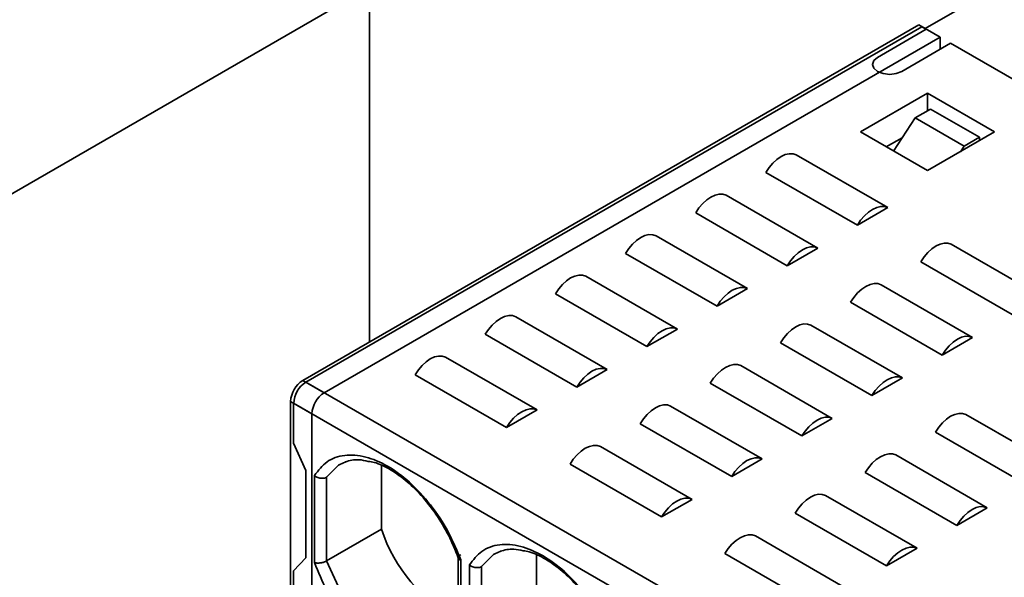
# Model space of a CAD drawing. Header units: millimetres. Extents: x 11 to 199, y 5 to 292.
# Tile 44 of 53: x 106.36 to 112.06, y 166.72 to 169.96. Entities that reach past the tile are written whole.
import ezdxf

# ---------------------------------------------------------------- set-up
doc = ezdxf.new("R2010")
doc.units = ezdxf.units.MM

msp = doc.modelspace()

# ---------------------------------------------------------------- linework, layer by layer
at = {"color": 7, "linetype": 'Continuous', "lineweight": 35}
for p, q in [((111.6058, 169.9046), (115.0004, 171.8643)), ((108.3859, 170.1714), (108.3858, 168.0875)), ((104.745, 168.0425), (108.3859, 170.1443)), ((107.9988, 167.8641), (111.5697, 169.9255)), ((111.5873, 169.9153), (108.0164, 167.8539)), ((111.3292, 169.7377), (111.6121, 169.901)), ((111.5697, 169.9255), (111.6934, 169.8541)), ((111.6121, 169.901), (111.5873, 169.9153)), ((108.1225, 167.7926), (111.6934, 169.8541)), ((111.6934, 169.8541), (111.6934, 169.7847)), ((111.7535, 169.8194), (111.4707, 169.6561)), ((112.5101, 169.3826), (111.7535, 169.8194)), ((111.2302, 169.305), (111.6192, 169.5295)), ((111.6192, 169.5295), (112.0081, 169.305)), ((111.6192, 169.4275), (111.6192, 169.5295)), ((111.5484, 169.3867), (111.6368, 169.4377)), ((111.6368, 169.4377), (111.9197, 169.2744)), ((111.4221, 169.1943), (111.5484, 169.3867)), ((111.8313, 169.2234), (111.5484, 169.3867)), ((111.6192, 169.0805), (111.2302, 169.305)), ((111.4728, 169.2715), (111.3805, 169.2183)), ((112.0081, 169.305), (111.6192, 169.0805)), ((111.9197, 169.2744), (111.8313, 169.2234)), ((111.9197, 169.254), (111.9197, 169.2744)), ((111.8097, 169.1905), (111.8313, 169.2234)), ((110.859, 169.1724), (111.3893, 168.8662)), ((111.2126, 168.7641), (110.6822, 169.0703)), ((110.4524, 168.9376), (110.9828, 168.6315)), ((111.3893, 168.8662), (111.2126, 168.7641)), ((110.806, 168.5294), (110.2757, 168.8356)), ((110.0458, 168.7029), (110.5762, 168.3968)), ((110.9828, 168.6315), (110.806, 168.5294)), ((111.757, 168.6539), (112.2874, 168.3478)), ((110.3994, 168.2947), (109.8691, 168.6009)), ((112.1106, 168.2457), (111.5803, 168.5519)), ((109.6393, 168.4682), (110.1696, 168.162)), ((111.3505, 168.4192), (111.8808, 168.1131)), ((109.9928, 168.06), (109.4625, 168.3662)), ((110.5762, 168.3968), (110.3994, 168.2947)), ((111.704, 168.011), (111.1737, 168.3172)), ((109.2327, 168.2335), (109.763, 167.9273)), ((110.9439, 168.1845), (111.4742, 167.8783)), ((109.5862, 167.8253), (109.0559, 168.1314)), ((110.1696, 168.162), (109.9928, 168.06)), ((111.2974, 167.7763), (110.7671, 168.0824)), ((111.8808, 168.1131), (111.704, 168.011)), ((108.8261, 167.9988), (109.3564, 167.6926)), ((110.5373, 167.9498), (111.0676, 167.6436)), ((109.1796, 167.5906), (108.6493, 167.8967)), ((109.763, 167.9273), (109.5862, 167.8253)), ((108.1225, 167.7926), (107.9988, 167.8641)), ((108.0164, 167.8539), (111.803, 165.6679)), ((110.8908, 167.5416), (110.3605, 167.8477)), ((111.4742, 167.8783), (111.2974, 167.7763)), ((107.9281, 167.7416), (108.0518, 167.6701)), ((107.9281, 166.6669), (107.9281, 167.7416)), ((107.9457, 167.7314), (111.7323, 165.5454)), ((107.9457, 167.4994), (107.9457, 167.7314)), ((108.0518, 166.5955), (108.0518, 167.6701)), ((109.3564, 167.6926), (109.1796, 167.5906)), ((110.1307, 167.7151), (110.661, 167.4089)), ((111.8419, 167.6661), (112.3722, 167.3599)), ((110.4843, 167.3069), (109.9539, 167.613)), ((111.0676, 167.6436), (110.8908, 167.5416)), ((112.1954, 167.2579), (111.6651, 167.564)), ((108.0164, 167.3409), (107.9457, 167.4994)), ((109.7241, 167.4803), (110.2544, 167.1742)), ((111.4353, 167.4314), (111.9656, 167.1252)), ((108.2131, 167.3766), (108.2476, 167.3925)), ((110.0777, 167.0721), (109.5473, 167.3783)), ((110.661, 167.4089), (110.4843, 167.3069)), ((108.0164, 166.8359), (108.0164, 167.3409)), ((108.4549, 167.3691), (108.4549, 167.0011)), ((111.7889, 167.0232), (111.2585, 167.3293)), ((108.0659, 167.3123), (108.0659, 166.8073)), ((108.1367, 166.8174), (108.1367, 167.3022)), ((110.2544, 167.1742), (110.0777, 167.0721)), ((111.0287, 167.1966), (111.5591, 166.8905)), ((111.3823, 166.7884), (110.8519, 167.0946)), ((111.9656, 167.1252), (111.7889, 167.0232)), ((108.1367, 166.8174), (108.4549, 167.0011)), ((110.6221, 166.9619), (111.1525, 166.6558)), ((109.1111, 166.8581), (109.1456, 166.8741)), ((111.5591, 166.8905), (111.3823, 166.7884)), ((107.9457, 166.7589), (108.0164, 166.8359)), ((108.8998, 166.8444), (108.8998, 166.3363)), ((108.9145, 166.3174), (108.9145, 166.8224)), ((109.3529, 166.8507), (109.3529, 166.4827)), ((110.9757, 166.5537), (110.4454, 166.8599)), ((107.9457, 166.6567), (107.9457, 166.7589)), ((108.964, 166.7939), (108.964, 166.2889)), ((109.0347, 166.299), (109.0347, 166.7838))]:
    msp.add_line(p, q, dxfattribs=at)
at = {"color": 7, "linetype": 'Continuous', "lineweight": 35, "flags": 128}
for points in [[(111.4707, 169.6561), (111.4382, 169.6436), (111.4, 169.6392), (111.3617, 169.6436), (111.3292, 169.6561), (111.3076, 169.6748), (111.3, 169.6969), (111.3076, 169.719), (111.3292, 169.7377)], [(110.6822, 169.0703), (110.7014, 169.0987), (110.723, 169.1241), (110.7464, 169.1455), (110.7706, 169.1622), (110.7949, 169.1735), (110.8182, 169.179), (110.8399, 169.1787), (110.859, 169.1724)], [(110.2757, 168.8356), (110.2948, 168.864), (110.3164, 168.8894), (110.3398, 168.9108), (110.364, 168.9274), (110.3883, 168.9388), (110.4116, 168.9443), (110.4333, 168.944), (110.4524, 168.9376)], [(111.2126, 168.7641), (111.2317, 168.7926), (111.2534, 168.8179), (111.2767, 168.8393), (111.301, 168.856), (111.3252, 168.8673), (111.3486, 168.8729), (111.3702, 168.8725), (111.3893, 168.8662)], [(109.8691, 168.6009), (109.8882, 168.6293), (109.9099, 168.6547), (109.9332, 168.6761), (109.9575, 168.6927), (109.9817, 168.704), (110.0051, 168.7096), (110.0267, 168.7092), (110.0458, 168.7029)], [(110.806, 168.5294), (110.8251, 168.5579), (110.8468, 168.5832), (110.8701, 168.6046), (110.8944, 168.6213), (110.9186, 168.6326), (110.942, 168.6382), (110.9636, 168.6378), (110.9828, 168.6315)], [(111.5803, 168.5519), (111.5994, 168.5803), (111.6211, 168.6057), (111.6444, 168.6271), (111.6687, 168.6437), (111.6929, 168.6551), (111.7163, 168.6606), (111.7379, 168.6602), (111.757, 168.6539)], [(109.4625, 168.3662), (109.4816, 168.3946), (109.5033, 168.4199), (109.5266, 168.4413), (109.5509, 168.458), (109.5751, 168.4693), (109.5985, 168.4749), (109.6201, 168.4745), (109.6393, 168.4682)], [(110.3994, 168.2947), (110.4185, 168.3231), (110.4402, 168.3485), (110.4635, 168.3699), (110.4878, 168.3866), (110.512, 168.3979), (110.5354, 168.4035), (110.557, 168.4031), (110.5762, 168.3968)], [(111.1737, 168.3172), (111.1928, 168.3456), (111.2145, 168.371), (111.2378, 168.3924), (111.2621, 168.409), (111.2863, 168.4203), (111.3097, 168.4259), (111.3313, 168.4255), (111.3505, 168.4192)], [(109.0559, 168.1314), (109.075, 168.1599), (109.0967, 168.1852), (109.12, 168.2066), (109.1443, 168.2233), (109.1685, 168.2346), (109.1919, 168.2402), (109.2135, 168.2398), (109.2327, 168.2335)], [(110.7671, 168.0824), (110.7862, 168.1109), (110.8079, 168.1362), (110.8312, 168.1576), (110.8555, 168.1743), (110.8797, 168.1856), (110.9031, 168.1912), (110.9247, 168.1908), (110.9439, 168.1845)], [(109.9928, 168.06), (110.012, 168.0884), (110.0336, 168.1138), (110.057, 168.1352), (110.0812, 168.1518), (110.1054, 168.1632), (110.1288, 168.1687), (110.1504, 168.1684), (110.1696, 168.162)], [(111.704, 168.011), (111.7232, 168.0394), (111.7448, 168.0648), (111.7682, 168.0862), (111.7924, 168.1029), (111.8166, 168.1142), (111.84, 168.1198), (111.8616, 168.1194), (111.8808, 168.1131)], [(108.6493, 167.8967), (108.6685, 167.9251), (108.6901, 167.9505), (108.7135, 167.9719), (108.7377, 167.9886), (108.7619, 167.9999), (108.7853, 168.0055), (108.8069, 168.0051), (108.8261, 167.9988)], [(110.3605, 167.8477), (110.3797, 167.8762), (110.4013, 167.9015), (110.4247, 167.9229), (110.4489, 167.9396), (110.4731, 167.9509), (110.4965, 167.9565), (110.5181, 167.9561), (110.5373, 167.9498)], [(109.5862, 167.8253), (109.6054, 167.8537), (109.627, 167.8791), (109.6504, 167.9005), (109.6746, 167.9171), (109.6989, 167.9285), (109.7222, 167.934), (109.7439, 167.9336), (109.763, 167.9273)], [(111.2974, 167.7763), (111.3166, 167.8047), (111.3382, 167.8301), (111.3616, 167.8515), (111.3858, 167.8681), (111.41, 167.8795), (111.4334, 167.885), (111.4551, 167.8847), (111.4742, 167.8783)], [(109.9539, 167.613), (109.9731, 167.6414), (109.9947, 167.6668), (110.0181, 167.6882), (110.0423, 167.7049), (110.0665, 167.7162), (110.0899, 167.7218), (110.1116, 167.7214), (110.1307, 167.7151)], [(109.1796, 167.5906), (109.1988, 167.619), (109.2204, 167.6444), (109.2438, 167.6658), (109.268, 167.6824), (109.2923, 167.6937), (109.3156, 167.6993), (109.3373, 167.6989), (109.3564, 167.6926)], [(111.6651, 167.564), (111.6843, 167.5924), (111.7059, 167.6178), (111.7293, 167.6392), (111.7535, 167.6559), (111.7777, 167.6672), (111.8011, 167.6728), (111.8228, 167.6724), (111.8419, 167.6661)], [(110.8908, 167.5416), (110.91, 167.57), (110.9316, 167.5954), (110.955, 167.6168), (110.9792, 167.6334), (111.0035, 167.6448), (111.0268, 167.6503), (111.0485, 167.6499), (111.0676, 167.6436)], [(109.5473, 167.3783), (109.5665, 167.4067), (109.5881, 167.4321), (109.6115, 167.4535), (109.6357, 167.4701), (109.66, 167.4815), (109.6833, 167.487), (109.705, 167.4867), (109.7241, 167.4803)], [(111.2585, 167.3293), (111.2777, 167.3577), (111.2993, 167.3831), (111.3227, 167.4045), (111.3469, 167.4212), (111.3712, 167.4325), (111.3945, 167.4381), (111.4162, 167.4377), (111.4353, 167.4314)], [(110.4843, 167.3069), (110.5034, 167.3353), (110.525, 167.3607), (110.5484, 167.3821), (110.5726, 167.3987), (110.5969, 167.41), (110.6202, 167.4156), (110.6419, 167.4152), (110.661, 167.4089)], [(110.8519, 167.0946), (110.8711, 167.123), (110.8927, 167.1484), (110.9161, 167.1698), (110.9403, 167.1864), (110.9646, 167.1978), (110.9879, 167.2033), (111.0096, 167.203), (111.0287, 167.1966)], [(110.0777, 167.0721), (110.0968, 167.1006), (110.1185, 167.1259), (110.1418, 167.1473), (110.1661, 167.164), (110.1903, 167.1753), (110.2137, 167.1809), (110.2353, 167.1805), (110.2544, 167.1742)], [(111.7889, 167.0232), (111.808, 167.0516), (111.8297, 167.0769), (111.853, 167.0983), (111.8773, 167.115), (111.9015, 167.1263), (111.9248, 167.1319), (111.9465, 167.1315), (111.9656, 167.1252)], [(110.4454, 166.8599), (110.4645, 166.8883), (110.4861, 166.9137), (110.5095, 166.9351), (110.5337, 166.9517), (110.558, 166.9631), (110.5813, 166.9686), (110.603, 166.9682), (110.6221, 166.9619)], [(111.3823, 166.7884), (111.4014, 166.8169), (111.4231, 166.8422), (111.4464, 166.8636), (111.4707, 166.8803), (111.4949, 166.8916), (111.5183, 166.8972), (111.5399, 166.8968), (111.5591, 166.8905)]]:
    msp.add_lwpolyline(points, dxfattribs=at)
at = {"color": 8, "linetype": 'Continuous', "lineweight": 35, "flags": 128}
for points in [[(108.1367, 167.3022), (108.2064, 167.3725), (108.2131, 167.3766)], [(108.8018, 166.2774), (108.752, 166.2663), (108.643, 166.2755), (108.5256, 166.3249), (108.4081, 166.4111), (108.2991, 166.5277), (108.2064, 166.6665), (108.1367, 166.8174)], [(109.0347, 166.7838), (109.1044, 166.8541), (109.1111, 166.8581)]]:
    msp.add_lwpolyline(points, dxfattribs=at)
at = {"color": 7, "linetype": 'Continuous', "lineweight": 35}
for centre, radius, start, end in [((108.0816, 167.7346), 0.1537, 122.6055, 177.3945), ((108.0993, 167.7244), 0.1537, 122.6055, 177.3945), ((108.2053, 167.6632), 0.1537, 122.6055, 177.3945), ((109.3005, 167.2732), 0.8883, 197.8407, 243.1922)]:
    msp.add_arc(centre, radius, start, end, dxfattribs=at)
for points, knots in [([(108.9145, 166.8224), (108.8919, 166.8775), (108.846, 166.9898), (108.7415, 167.1463), (108.6201, 167.2775), (108.4902, 167.3727), (108.3603, 167.4275), (108.2389, 167.4365), (108.1344, 167.4006), (108.0885, 167.3414), (108.0659, 167.3123)], [0, 0, 0, 0, 0.122629, 0.25, 0.377371, 0.5, 0.622629, 0.75, 0.877371, 1, 1, 1, 1]), ([(108.2448, 167.3915), (108.2701, 167.3985), (108.3109, 167.4099), (108.3596, 167.3986), (108.378, 167.3944)], [0, 0, 0, 0, 0.6219542, 1, 1, 1, 1]), ([(108.378, 167.3944), (108.3896, 167.3928), (108.4306, 167.3871), (108.508, 167.3481), (108.6041, 167.28), (108.6971, 167.1872), (108.7812, 167.0762), (108.8541, 166.9516), (108.8882, 166.8634), (108.9052, 166.8192)], [0, 0, 0, 0, 0.060779, 0.215825, 0.371296, 0.527325, 0.684041, 0.841563, 1, 1, 1, 1]), ([(108.0659, 167.3123), (108.0691, 167.3099), (108.0751, 167.3053), (108.0859, 167.3006), (108.0967, 167.2976), (108.1098, 167.2959), (108.1241, 167.2966), (108.1327, 167.3004), (108.1367, 167.3022)], [0, 0, 0, 0, 0.159831, 0.309633, 0.449452, 0.579347, 0.808723, 1, 1, 1, 1]), ([(109.8125, 166.304), (109.79, 166.3591), (109.744, 166.4714), (109.6395, 166.6279), (109.5181, 166.7591), (109.3882, 166.8542), (109.2583, 166.9091), (109.1369, 166.918), (109.0325, 166.8822), (108.9865, 166.8229), (108.964, 166.7939)], [0, 0, 0, 0, 0.122629, 0.25, 0.377371, 0.5, 0.622629, 0.75, 0.877371, 1, 1, 1, 1]), ([(109.1428, 166.873), (109.1681, 166.8801), (109.2089, 166.8914), (109.2576, 166.8802), (109.276, 166.8759)], [0, 0, 0, 0, 0.621954, 1, 1, 1, 1]), ([(109.276, 166.8759), (109.2876, 166.8743), (109.3286, 166.8686), (109.406, 166.8297), (109.5022, 166.7616), (109.5952, 166.6688), (109.6793, 166.5578), (109.7522, 166.4331), (109.7862, 166.345), (109.8033, 166.3008)], [0, 0, 0, 0, 0.060779, 0.215825, 0.371296, 0.527325, 0.684041, 0.841563, 1, 1, 1, 1]), ([(108.1367, 166.8174), (108.1327, 166.8154), (108.1241, 166.8109), (108.1098, 166.8068), (108.0967, 166.8049), (108.0859, 166.8044), (108.0751, 166.805), (108.0691, 166.8065), (108.0659, 166.8073)], [0, 0, 0, 0, 0.191274, 0.420649, 0.550544, 0.690364, 0.840168, 1, 1, 1, 1]), ([(108.9145, 166.8532), (108.9112, 166.851), (108.904, 166.8464), (108.8999, 166.8398), (108.8997, 166.834), (108.9018, 166.8296), (108.9065, 166.8254), (108.9118, 166.8234), (108.9145, 166.8224)], [0, 0, 0, 0, 0.191274, 0.420649, 0.550544, 0.690364, 0.840168, 1, 1, 1, 1]), ([(108.964, 166.7939), (108.9671, 166.7915), (108.9732, 166.7869), (108.984, 166.7822), (108.9947, 166.7792), (109.0078, 166.7775), (109.0222, 166.7782), (109.0308, 166.782), (109.0347, 166.7838)], [0, 0, 0, 0, 0.159831, 0.309633, 0.449452, 0.579347, 0.808723, 1, 1, 1, 1])]:
    msp.add_open_spline(points, degree=3, knots=knots, dxfattribs=at)
at = {"color": 8, "linetype": 'Continuous', "lineweight": 35}
msp.add_open_spline([(108.0659, 166.8073), (108.0885, 166.7522), (108.1344, 166.6399), (108.2389, 166.4834), (108.3604, 166.3521), (108.49, 166.2576), (108.6208, 166.2003), (108.6989, 166.2006), (108.7387, 166.2008)], degree=3, knots=[0, 0, 0, 0, 0.163505, 0.333333, 0.503161, 0.666667, 0.830172, 1, 1, 1, 1], dxfattribs=at)

doc.saveas('drawing.dxf')
